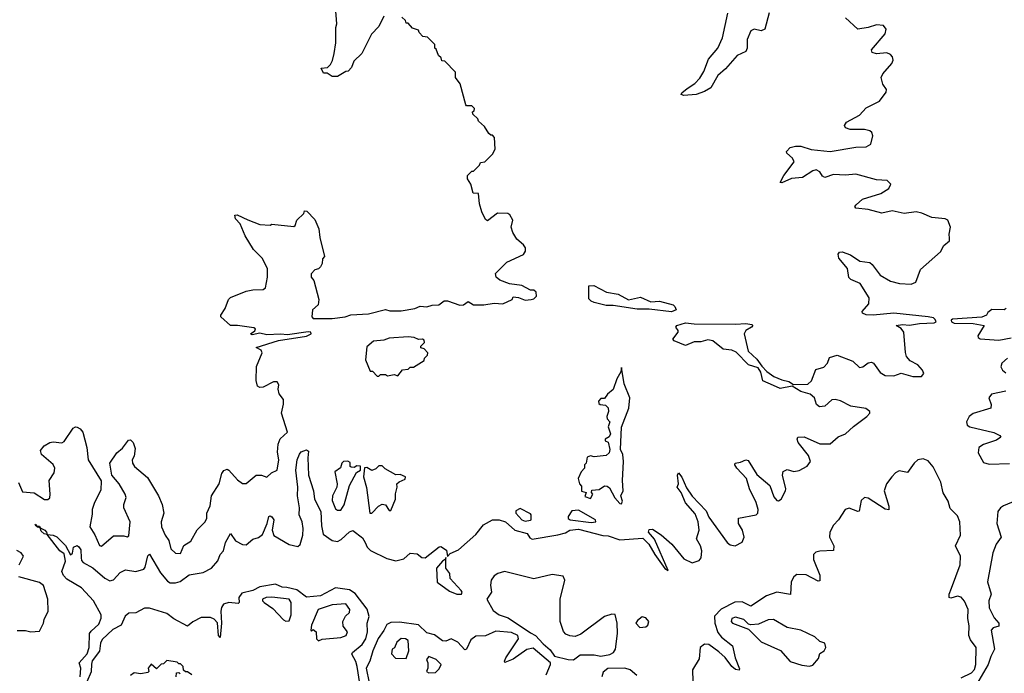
# Model space of a CAD drawing. Extents: x 2494159 to 2685562, y 773219 to 915170.
# Tile 113 of 201: x 2660081 to 2665796, y 801655 to 805450. Entities that reach past the tile are written whole.
import ezdxf

# ---------------------------------------------------------------- set-up
doc = ezdxf.new("R2010")
doc.units = 0

msp = doc.modelspace()

# ---------------------------------------------------------------- linework, layer by layer
at = {"layer": '0CON10XD'}
for points in [[(2662195, 805470), (2662165, 805410), (2662122.5, 805365), (2662066.1, 805253.9), (2662020.7, 805209.3), (2662007, 805173), (2661988.3, 805151.7), (2661975, 805150), (2661925, 805120), (2661895, 805120), (2661865, 805140), (2661845, 805140), (2661831.7, 805168.3), (2661867, 805173), (2661885, 805190), (2661897, 805213), (2661906.4, 805253.6), (2661916.4, 805316.4), (2661916.7, 805405), (2661922.5, 805425), (2661913.3, 805525)], [(2660957.3, 802377.3), (2660985, 802353.3), (2661015, 802350), (2661033.6, 802396.4), (2661075, 802422.5), (2661112, 802488), (2661157.5, 802535), (2661166.9, 802555), (2661167.1, 802585), (2661187, 802627), (2661193.8, 802685), (2661239.2, 802755), (2661254.2, 802815.8), (2661265, 802833.3), (2661285, 802840), (2661295, 802833.8), (2661345, 802778.8), (2661375, 802756.7), (2661385, 802756.7), (2661395, 802757.5), (2661454.1, 802805.9), (2661485, 802806.2), (2661515, 802793.3), (2661541.7, 802818.3), (2661576.2, 802835), (2661585.5, 802894.4), (2661577.9, 802937.9), (2661580.8, 802985), (2661593.6, 803016.4), (2661636.2, 803055), (2661600, 803165), (2661612.4, 803217.6), (2661611.5, 803245), (2661586.7, 803276.7), (2661580.8, 803305), (2661585, 803330), (2661575, 803346.7), (2661555, 803348), (2661494.3, 803315.7), (2661475, 803314.2), (2661461.5, 803321.5), (2661453.1, 803355), (2661455.6, 803435.6), (2661488, 803515), (2661481.7, 803531.7), (2661453.9, 803546.1), (2661582.4, 803587.6), (2661745, 803612.9), (2661772.5, 803625), (2661770, 803635), (2661755, 803638), (2661635, 803620), (2661595, 803624.5), (2661515, 803619.6), (2661475, 803630), (2661430.7, 803620.7), (2661420, 803625), (2661446.7, 803643.3), (2661450, 803655), (2661440.7, 803660.7), (2661345.9, 803674.1), (2661305, 803673.8), (2661248.8, 803725), (2661248.8, 803735), (2661273.3, 803773.3), (2661293.9, 803826.1), (2661305, 803837.5), (2661395.9, 803874.1), (2661435, 803882), (2661495, 803883.3), (2661507, 803893), (2661520, 803955), (2661520, 804005), (2661487.5, 804065), (2661437.5, 804115), (2661390, 804195), (2661360, 804265), (2661333, 804293), (2661330, 804315), (2661343, 804317), (2661405, 804287.5), (2661475, 804260), (2661535, 804257.5), (2661545, 804262.5), (2661671.7, 804248.3), (2661680, 804255), (2661690, 804285), (2661730, 804325), (2661735, 804340), (2661748.3, 804338.3), (2661795, 804290), (2661816.7, 804235), (2661822.5, 804185), (2661850, 804075), (2661838.3, 804061.7), (2661837.5, 804035), (2661827.5, 804015), (2661815, 804002.5), (2661795, 803997.5), (2661773.3, 803975), (2661773.3, 803955), (2661787.5, 803935), (2661817.5, 803825), (2661812.5, 803795), (2661780, 803765), (2661777.5, 803725), (2661784.2, 803714.2), (2661895, 803714.6), (2661970, 803725), (2662003.9, 803736.1), (2662105, 803741.4), (2662205, 803767.5), (2662229.6, 803759.5), (2662295, 803758.6), (2662375, 803772.5), (2662405, 803787.5), (2662445, 803782.2), (2662475, 803792), (2662513.9, 803793.9), (2662545, 803817.5), (2662565, 803817.5), (2662635, 803793.3), (2662656.7, 803795), (2662685, 803813.3), (2662715, 803794.6), (2662774.1, 803794.1), (2662835, 803803.6), (2662885, 803800.6), (2662940, 803825), (2662945, 803840), (2662977, 803837), (2663015, 803821.2), (2663050, 803825), (2663065, 803830), (2663080, 803845), (2663078.3, 803868.3), (2663065, 803880), (2663045, 803880), (2662995, 803906.7), (2662925, 803916.7), (2662868.3, 803938.3), (2662847.5, 803955), (2662843, 803977), (2662907.7, 804042.3), (2663005, 804087.5), (2663016.7, 804105), (2663016.7, 804125), (2663005, 804142.5), (2662965.9, 804175.9), (2662943.3, 804215), (2662933.3, 804245), (2662943.3, 804285), (2662926.8, 804316.8), (2662915, 804323.8), (2662855, 804325.8), (2662797, 804283), (2662785, 804290), (2662763.6, 804333.6), (2662750.7, 804380.7), (2662745, 804440), (2662713.6, 804443.6), (2662700, 804495), (2662680, 804525), (2662680, 804545), (2662705, 804570), (2662715, 804570), (2662750, 804605), (2662755, 804620), (2662780, 804625), (2662825, 804670), (2662841.7, 804698.3), (2662837.5, 804765), (2662825, 804780), (2662815, 804780), (2662805, 804790), (2662779.3, 804829.3), (2662745, 804860), (2662740, 804875), (2662711.7, 804901.7), (2662710, 804915), (2662718.3, 804921.7), (2662720, 804935), (2662705, 804950), (2662675, 804950), (2662670, 804955), (2662637, 805077), (2662610, 805115), (2662610, 805145), (2662548.3, 805208.3), (2662531.7, 805211.7), (2662528.3, 805228.3), (2662511.7, 805241.7), (2662498.3, 805278.3), (2662490, 805285), (2662490, 805305), (2662448.3, 805348.3), (2662421.7, 805351.7), (2662400, 805375), (2662395, 805390), (2662361.7, 805401.7), (2662335, 805430), (2662325, 805430), (2662320, 805445), (2662300, 805465)], [(2664455.6, 803325.6), (2664395, 803353.3), (2664382.8, 803402.8), (2664367.8, 803427.8), (2664311.6, 803445), (2664239.1, 803519.2), (2664215, 803530.5), (2664165, 803537.8), (2664105, 803586.1), (2664075, 803591.3), (2664035, 803580.2), (2663995, 803579.4), (2663945, 803558.4), (2663879.4, 803585), (2663872.2, 803595), (2663903.3, 803635), (2663903.3, 803645), (2663888.8, 803665), (2663896.2, 803675), (2663945, 803690.3), (2663995, 803684.1), (2664235, 803681.6), (2664295, 803686.8), (2664330.4, 803680.4), (2664337.1, 803675), (2664329.5, 803665), (2664295.9, 803645), (2664286.7, 803625), (2664308.9, 803525), (2664359.7, 803479.7), (2664387.8, 803437.8), (2664417.5, 803407.5), (2664457.7, 803377.7), (2664505, 803358.3), (2664545, 803348.3), (2664572.6, 803332.6), (2664655, 803333), (2664676.6, 803353.4), (2664701.9, 803418.1), (2664748.2, 803431.8), (2664769.8, 803455), (2664781, 803489), (2664825, 803501.4), (2664917.4, 803467.4), (2664955, 803430.9), (2664975, 803434.2), (2665005, 803456.6), (2665025, 803461.5), (2665036.2, 803455), (2665075, 803401), (2665105, 803384), (2665155, 803383), (2665197.4, 803397.4), (2665265, 803378.5), (2665315, 803377.6), (2665328.4, 803395), (2665320.7, 803415), (2665295, 803445.7), (2665249.6, 803469.6), (2665228.7, 803495), (2665221.7, 803518.3), (2665213.8, 803635), (2665197.1, 803657.1), (2665167.5, 803675), (2665205, 803680), (2665245, 803675.5), (2665303.5, 803686.5), (2665389.9, 803690.1), (2665400, 803695), (2665395, 803710), (2665385, 803718.4), (2665355, 803725.3), (2665154.3, 803745.7), (2665035, 803734.6), (2664995, 803736.5), (2664972.5, 803745), (2664970.8, 803755), (2665010.3, 803799.7), (2665011.3, 803835), (2664959, 803919), (2664905, 803941.2), (2664893, 803953), (2664886, 804006), (2664836.1, 804065), (2664830.9, 804089.1), (2664840.3, 804099.7), (2664855, 804101.2), (2664902.5, 804085), (2664958.4, 804048.4), (2665015, 804039.3), (2665028.9, 804028.9), (2665075, 803965.9), (2665135, 803931), (2665187.9, 803917.9), (2665255, 803913.8), (2665283.5, 803926.5), (2665310.3, 803999.7), (2665425, 804101.8), (2665445, 804139.5), (2665478.9, 804165), (2665478.8, 804181.2), (2665476.2, 804205), (2665482.9, 804245), (2665468, 804285), (2665453, 804293), (2665375, 804301.2), (2665316.9, 804326.9), (2665284.3, 804334.3), (2665215, 804323.8), (2665145, 804340.5), (2665085, 804326), (2665005, 804347.8), (2664934.2, 804355), (2664929.2, 804365), (2664935.7, 804375), (2664972.1, 804407.9), (2665078.6, 804441.4), (2665125, 804469.4), (2665137.2, 804495), (2665116.1, 804516.1), (2665055, 804519.4), (2664935, 804552.4), (2664875, 804547.1), (2664805, 804551.2), (2664755, 804533.8), (2664741.2, 804541.2), (2664725, 804567.2), (2664705, 804577.8), (2664685, 804572.5), (2664625, 804534.4), (2664561.5, 804528.5), (2664505, 804503.1), (2664494.2, 804505), (2664516.5, 804545), (2664577.1, 804625), (2664567.3, 804645), (2664534.5, 804675), (2664531.1, 804685), (2664553, 804707), (2664584, 804716), (2664615, 804715.3), (2664675, 804695.6), (2664785, 804684.1), (2664935, 804710.5), (2664995, 804711.7), (2665022, 804728), (2665032.3, 804775), (2665026.8, 804795), (2665015.4, 804805), (2664985, 804812.1), (2664902.2, 804812.2), (2664875, 804822.7), (2664868.1, 804835), (2664880, 804855), (2664956.2, 804895), (2664995, 804938), (2665072.6, 804977.4), (2665110.1, 805029.9), (2665112.2, 805045), (2665090.7, 805075), (2665081.8, 805115), (2665091.1, 805135), (2665143.8, 805195), (2665151.1, 805215), (2665147.6, 805235), (2665135, 805248.8), (2665115, 805257), (2665055, 805250.8), (2665029.1, 805259.1), (2665025.8, 805275), (2665105, 805367.8), (2665110.5, 805395), (2665095, 805416.2), (2665055, 805420.4), (2665005, 805404.4), (2664945, 805394.7), (2664875, 805461.6)], [(2664430.8, 805489.2), (2664405.6, 805394.4), (2664385, 805385.9), (2664345, 805394.2), (2664325.2, 805384.8), (2664302.7, 805335), (2664303.6, 805285), (2664296.2, 805265), (2664245, 805241.9), (2664177.7, 805165), (2664133.4, 805126.6), (2664092.1, 805055), (2664055, 805032.4), (2664006.7, 805015), (2663935, 805010.5), (2663920, 805015), (2663924, 805025), (2663955, 805050.9), (2664000.4, 805079.5), (2664028.8, 805111.2), (2664051.3, 805148.7), (2664078.6, 805221.4), (2664133.4, 805285), (2664160, 805345), (2664191.6, 805488.4)], [(2663865, 803754.1), (2663735, 803770), (2663665, 803769.6), (2663525, 803791.1), (2663485, 803789.5), (2663415, 803808), (2663397.5, 803815), (2663385, 803830), (2663383.8, 803905), (2663413.9, 803906.1), (2663487.9, 803867.9), (2663555, 803855.4), (2663615, 803824.3), (2663685, 803839.5), (2663745, 803812.7), (2663795, 803815.3), (2663874, 803795), (2663884.6, 803785), (2663891.4, 803765), (2663865, 803754.1)], [(2665806.8, 803773.2), (2665795, 803764.4), (2665723, 803767), (2665700.7, 803749.3), (2665693.3, 803735), (2665666.4, 803723.6), (2665495, 803711.8), (2665488.2, 803705), (2665488.9, 803695), (2665505, 803687.2), (2665615, 803686.9), (2665680, 803675), (2665641.6, 803615), (2665643.7, 803603.7), (2665656.5, 803596.5), (2665765, 803589.4), (2665835, 803602.4)], [(2662165, 803380), (2662175, 803390), (2662205, 803390), (2662215, 803382.5), (2662255, 803390), (2662275, 803382.5), (2662303, 803417), (2662335, 803420), (2662348.3, 803431.7), (2662367, 803433), (2662428.3, 803471.7), (2662430, 803485), (2662448.3, 803501.7), (2662450, 803515), (2662428.3, 803538.3), (2662410, 803545), (2662410, 803555), (2662430, 803575), (2662428.3, 803588.3), (2662420, 803595), (2662395, 803592.5), (2662370, 803605), (2662335, 803609.2), (2662225, 803600.6), (2662195, 803590), (2662135, 803583.3), (2662095, 803550), (2662087.5, 803475), (2662115, 803410), (2662128.3, 803408.3), (2662155, 803380), (2662165, 803380)], [(2665815, 803483.9), (2665781.2, 803455), (2665775.3, 803435), (2665786, 803415), (2665805, 803400.3)], [(2663575, 802638.8), (2663580, 802655), (2663571.2, 802685), (2663583.8, 802715), (2663579.4, 802775), (2663586, 802885), (2663582.5, 802925), (2663568.9, 802955), (2663574.6, 803084.6), (2663616.2, 803195), (2663623.3, 803255), (2663588.8, 803335), (2663575, 803430), (2663570, 803405), (2663546.7, 803365), (2663525, 803302.5), (2663493.6, 803276.4), (2663475, 803250), (2663455, 803250), (2663440, 803235), (2663441.7, 803221.7), (2663450, 803215), (2663481.7, 803211.7), (2663496.4, 803196.4), (2663498.8, 803175), (2663488.8, 803145), (2663491.7, 803131.7), (2663506.2, 803115), (2663497.5, 803085), (2663510, 803045), (2663503, 803027), (2663480, 803015), (2663480, 803005), (2663497, 802997), (2663506, 802955), (2663502, 802935), (2663485, 802918.8), (2663415, 802912.5), (2663395, 802917.5), (2663375, 802910), (2663370, 802875), (2663360, 802865), (2663360, 802845), (2663340, 802825), (2663322.5, 802785), (2663330, 802755), (2663341.7, 802741.7), (2663341.7, 802711.7), (2663370, 802705), (2663361.7, 802681.7), (2663395, 802670), (2663407.5, 802695), (2663400, 802705), (2663401.7, 802718.3), (2663445, 802722.5), (2663475, 802742.5), (2663491.7, 802741.7), (2663505, 802732.5), (2663535, 802673.3), (2663565, 802640), (2663575, 802638.8)], [(2660431.2, 801635), (2660436.2, 801685), (2660426.2, 801715), (2660471.9, 801768.1), (2660483.9, 801805), (2660487.1, 801885), (2660495, 801899.2), (2660540.2, 801939.8), (2660554.6, 801975), (2660554.6, 801995), (2660508.6, 802075), (2660440.4, 802150.4), (2660355, 802200.9), (2660335, 802222.5), (2660326.2, 802245), (2660346, 802305), (2660338.8, 802348.8), (2660313.3, 802365), (2660240, 802460), (2660223.9, 802463.9), (2660205, 802480), (2660200, 802500), (2660185, 802502.5), (2660170, 802515), (2660175, 802520), (2660180, 802510), (2660195, 802510), (2660200, 802500), (2660227.5, 802485), (2660237.5, 802475), (2660240, 802460), (2660275, 802456.7), (2660296.4, 802446.4), (2660346.4, 802396.4), (2660375, 802343.3), (2660387, 802353), (2660393.6, 802386.4), (2660413.8, 802396.2), (2660425, 802390), (2660435, 802372.5), (2660436.9, 802325), (2660439.4, 802309.4), (2660448.6, 802298.5), (2660505, 802267.3), (2660575, 802207.5), (2660605, 802192.2), (2660625, 802198.1), (2660665, 802240), (2660695, 802256.5), (2660755, 802246.2), (2660800.9, 802259.1), (2660809.5, 802270.5), (2660825, 802336.7), (2660835, 802346.7), (2660898.8, 802238.8), (2660939.3, 802189.3), (2660955, 802180), (2660985, 802180), (2661012.3, 802187.7), (2661065, 802226.1), (2661145, 802239.3), (2661193.8, 802266.2), (2661231.5, 802308.5), (2661245.4, 802345), (2661263.1, 802366.9), (2661276.5, 802413.5), (2661305, 802466.7), (2661334, 802424), (2661375, 802401.8), (2661395, 802400), (2661435, 802432.9), (2661466.8, 802443.3), (2661490, 802460), (2661517.7, 802525), (2661526.2, 802565), (2661535, 802568.9), (2661545, 802563.1), (2661556.2, 802545), (2661547.2, 802485), (2661556.5, 802455), (2661645, 802403.2), (2661695, 802390.4), (2661708.2, 802401.8), (2661723.8, 802456.2), (2661727.2, 802495), (2661720.5, 802535), (2661703.2, 802575), (2661705.3, 802615.3), (2661693.2, 802685), (2661694.7, 802735), (2661684.2, 802834.2), (2661692.1, 802895), (2661705, 802926.7), (2661715, 802940), (2661745, 802952.5), (2661756.7, 802945), (2661752.5, 802905), (2661756.7, 802805), (2661786.7, 802715), (2661791.8, 802665), (2661828.8, 802595), (2661832.1, 802512), (2661843.3, 802463.3), (2661895, 802425.8), (2661925, 802421.1), (2661947.6, 802432.5), (2661995, 802476.8), (2662015, 802484.6), (2662071.4, 802441.4), (2662085.3, 802415), (2662097.7, 802387.7), (2662118.1, 802368.1), (2662212.2, 802322.2), (2662265, 802308), (2662309.9, 802320.1), (2662347.2, 802352.8), (2662387.7, 802347.7), (2662415, 802327.1), (2662435, 802325.6), (2662515, 802390), (2662525, 802390.6), (2662558.9, 802368.9), (2662565, 802333.8), (2662580, 802350), (2662627.8, 802372.2), (2662728.5, 802461.5), (2662773.6, 802516.4), (2662825, 802545.5), (2662863.3, 802545), (2662900.4, 802535), (2662955.8, 802485.8), (2663026.4, 802466.4), (2663041.5, 802441.5), (2663055, 802433.6), (2663205, 802459), (2663248.9, 802471.1), (2663275, 802485.3), (2663325, 802491.3), (2663465, 802455.3), (2663497.3, 802452.7), (2663565, 802430.3), (2663698.8, 802438.8), (2663732.9, 802405), (2663766.7, 802345), (2663825, 802264.2), (2663845, 802252.5), (2663765, 802432.9), (2663730.8, 802475), (2663735, 802490), (2663755, 802491.9), (2663805, 802459.5), (2663865.9, 802405), (2663935, 802319.2), (2663985, 802296.8), (2664025, 802310), (2664035.9, 802325), (2664040, 802365), (2664033.2, 802395), (2664008.9, 802435), (2664025.2, 802485), (2664019.2, 802535), (2664001.3, 802581.3), (2663945.3, 802645), (2663920.8, 802705), (2663897.9, 802735), (2663905.4, 802755), (2663900, 802805), (2663905, 802818), (2663925, 802794.2), (2663952.2, 802732.2), (2663984.2, 802684.2), (2664065, 802597.8), (2664081.5, 802561.5), (2664187.5, 802415), (2664205, 802400.8), (2664234.3, 802394.3), (2664275, 802415.7), (2664287.1, 802445), (2664275.8, 802485), (2664252.5, 802525), (2664253.9, 802556.1), (2664355, 802574.5), (2664364.7, 802585.3), (2664368.2, 802605), (2664356, 802646), (2664317.5, 802725), (2664300.5, 802785), (2664242.8, 802845), (2664232.5, 802865), (2664234.7, 802875.3), (2664265, 802880.3), (2664295, 802894.5), (2664310.1, 802890.1), (2664359.9, 802809.9), (2664435.9, 802745), (2664458.8, 802678.8), (2664475, 802657.8), (2664485, 802655.5), (2664501.5, 802665), (2664525.3, 802715), (2664527.8, 802725), (2664508.4, 802805), (2664512.9, 802827.1), (2664535, 802838.5), (2664575, 802826.1), (2664605, 802832.7), (2664652.3, 802857.7), (2664670.3, 802885), (2664659, 802919), (2664600.3, 802995), (2664593.8, 803015), (2664597.5, 803025), (2664635, 803028.3), (2664725, 802988), (2664785, 802988.2), (2664831.2, 803028.8), (2664875, 803045.4), (2664921.2, 803088.8), (2664998.5, 803145), (2665016.4, 803165), (2665015.5, 803175), (2664992.6, 803192.6), (2664905, 803205.2), (2664845, 803236.3), (2664815, 803244.8), (2664795, 803242.6), (2664755, 803205.7), (2664722.9, 803202.8), (2664705.4, 803215), (2664695.1, 803255.1), (2664670, 803275), (2664615, 803291.7), (2664565, 803322), (2664495, 803309.2), (2664455.6, 803325.6)], [(2665805, 803292.8), (2665722.5, 803275), (2665706, 803255), (2665720, 803215), (2665717.8, 803195), (2665615, 803164), (2665591.4, 803145), (2665575.8, 803115), (2665581.5, 803095), (2665596.7, 803085), (2665735, 803052.4), (2665770.6, 803035), (2665775.6, 803025), (2665751.2, 803008.8), (2665675, 802983.1), (2665648.2, 802965), (2665645.3, 802935), (2665675, 802878.5), (2665709, 802869), (2665826.7, 802873.3)], [(2660073.2, 802763.2), (2660097.9, 802707.9), (2660165, 802702.1), (2660225, 802664.4), (2660245, 802664.2), (2660255.4, 802674.6), (2660258.5, 802695), (2660251.4, 802775), (2660281.7, 802818.3), (2660285.7, 802845), (2660275, 802868), (2660207.5, 802925), (2660201.2, 802948.8), (2660223.8, 802975), (2660255, 802995.7), (2660275, 802999.2), (2660325, 802993.8), (2660338.8, 803001.2), (2660391.7, 803078.3), (2660405, 803086.2), (2660415, 803084.2), (2660431.2, 803075), (2660447.5, 803055), (2660471.4, 802965), (2660478.8, 802895), (2660553, 802773), (2660552.7, 802717.3), (2660515, 802647.5), (2660501.4, 802605), (2660501.7, 802578.3), (2660488, 802505), (2660517.9, 802457.9), (2660545, 802397.5), (2660555, 802392.5), (2660626.2, 802453.8), (2660685, 802452.5), (2660705, 802446.7), (2660715, 802452.5), (2660721.9, 802535), (2660686, 802615), (2660686, 802635), (2660698.8, 802675), (2660693.8, 802695), (2660657.5, 802755), (2660616, 802806), (2660604, 802875), (2660644.3, 802935.7), (2660677.8, 802962.2), (2660712.3, 803007.7), (2660725, 803011.2), (2660739.2, 802995), (2660750.4, 802960.5), (2660746, 802915), (2660734, 802895), (2660736, 802875), (2660748, 802855), (2660822.2, 802792.2), (2660885.7, 802685), (2660908.1, 802635), (2660917.8, 802585), (2660903.1, 802535), (2660903.9, 802505), (2660925, 802456), (2660946, 802425), (2660957.3, 802377.3)], [(2661925, 802602), (2661945, 802602.5), (2661965, 802633.8), (2661994.5, 802745.5), (2662035, 802820), (2662060, 802835), (2662058.3, 802858.3), (2662035, 802860), (2662025, 802850), (2662005, 802852.5), (2662000, 802855), (2661998.3, 802878.3), (2661985, 802887.5), (2661960, 802885), (2661950, 802875), (2661943, 802847), (2661910, 802825), (2661924.5, 802754.4), (2661921.1, 802735), (2661896.5, 802685), (2661895, 802657.5), (2661915, 802610), (2661925, 802602)], [(2665545, 801629.2), (2665605, 801657.9), (2665622.6, 801677.4), (2665631.7, 801705), (2665633.1, 801805), (2665599.6, 801849.6), (2665590.5, 801875), (2665591.2, 801931.2), (2665583.9, 801973.9), (2665587.1, 802025), (2665564.3, 802074.3), (2665545, 802096.9), (2665525, 802102.8), (2665485, 802091.5), (2665475.6, 802095.6), (2665475.4, 802115), (2665490.1, 802149.9), (2665540.5, 802285), (2665541.3, 802335), (2665513.3, 802395), (2665542.8, 802457.2), (2665537.3, 802535), (2665525, 802568.8), (2665481.1, 802611.1), (2665471, 802655), (2665442, 802702), (2665428.3, 802765), (2665384, 802854), (2665355, 802889), (2665325, 802899.8), (2665295, 802894.3), (2665272, 802875), (2665235, 802821.5), (2665185, 802829.5), (2665165, 802819.7), (2665144.1, 802795.9), (2665112.7, 802755), (2665099.4, 802715), (2665126.5, 802625), (2665125, 802604.2), (2665105, 802607.5), (2665005, 802671), (2664985.3, 802674.7), (2664965, 802658.6), (2664954.5, 802595.5), (2664945, 802593.8), (2664895, 802613.5), (2664872, 802605)], [(2662125, 802584), (2662164.1, 802625.9), (2662185, 802636.2), (2662205, 802632.5), (2662225, 802600), (2662235, 802600), (2662262, 802665), (2662262.3, 802697.7), (2662272.5, 802735), (2662270, 802755), (2662283, 802767), (2662318.3, 802781.7), (2662320, 802795), (2662289.3, 802809.3), (2662265, 802807.5), (2662203, 802843), (2662185, 802860), (2662165, 802860), (2662148.3, 802841.7), (2662125, 802832.5), (2662095, 802850), (2662081.7, 802848.3), (2662076.7, 802795), (2662094.3, 802734.3), (2662114, 802585), (2662125, 802584)], [(2665885, 802665.8), (2665792.3, 802627.7), (2665773.4, 802615), (2665759.3, 802595), (2665751.9, 802525), (2665777.7, 802445), (2665749.7, 802405), (2665729.1, 802355), (2665697.8, 802185), (2665720, 802115), (2665707.1, 802075), (2665709.1, 802035), (2665737.6, 801977.6), (2665763.5, 801945), (2665765, 801928.8), (2665731.5, 801918.5), (2665719.1, 801905), (2665740, 801795), (2665717.5, 801752.5), (2665703, 801705), (2665635, 801588.9)], [(2663015, 802538.6), (2663045, 802543.3), (2663050, 802545), (2663050, 802575), (2663045, 802580), (2662985, 802612.5), (2662961.7, 802598.3), (2662960, 802585), (2662996.2, 802545), (2663015, 802538.6)], [(2663398.8, 802531.2), (2663425, 802534.4), (2663423.3, 802545), (2663325, 802602.5), (2663285, 802597.5), (2663264.2, 802565), (2663264.6, 802554.6), (2663275.7, 802545.7), (2663398.8, 802531.2)], [(2664872, 802605), (2664833.1, 802546.9), (2664804.3, 802515.7), (2664783.3, 802475), (2664781.6, 802445), (2664805.8, 802395), (2664805, 802367.5), (2664725, 802364.4), (2664702.3, 802357.7), (2664689.3, 802345), (2664687.7, 802315), (2664724.7, 802225), (2664725, 802192), (2664715, 802190), (2664646.5, 802226.5), (2664591.9, 802228.1), (2664574.1, 802215.9), (2664559.5, 802185), (2664555, 802112.1), (2664475, 802126.1), (2664416.1, 802103.9), (2664325, 802044.4), (2664275, 802069.3), (2664232, 802068), (2664153.4, 802026.6), (2664113.9, 801986.1), (2664115.4, 801945), (2664132.6, 801892.6), (2664154.1, 801864.1), (2664218, 801815), (2664234.6, 801745.4), (2664258.9, 801681.1), (2664256.9, 801673.1), (2664235, 801676.9), (2664215, 801693.4), (2664175.9, 801745.9), (2664138.6, 801778.6), (2664081.6, 801821.6), (2664055, 801824.7), (2664030.5, 801805), (2664025, 801738.1), (2663985.4, 801675), (2663988.2, 801608.2)], [(2660078.1, 802285), (2660103.8, 802335), (2660090, 802355), (2660065, 802367.9)], [(2662645, 802114.3), (2662649.2, 802125), (2662644.2, 802135), (2662580.6, 802205), (2662578.1, 802235), (2662555.4, 802265.5), (2662555, 802327.5), (2662553, 802317), (2662535, 802306.9), (2662500, 802265), (2662504.5, 802184.5), (2662575, 802131.4), (2662617.5, 802115), (2662645, 802114.3)], [(2663295, 801733.7), (2663335, 801762.1), (2663415, 801761.4), (2663455, 801754.4), (2663506.2, 801763.8), (2663528.3, 801775), (2663539.5, 801795), (2663550.4, 801885), (2663549.7, 801945), (2663536.7, 801996.7), (2663518.2, 801998.2), (2663475, 801984.7), (2663338.3, 801881.7), (2663305, 801869.4), (2663275, 801872.4), (2663251.9, 801881.9), (2663237, 801897), (2663219, 801955), (2663218, 802085), (2663244.4, 802195), (2663235, 802219), (2663170.9, 802229.1), (2663065, 802203.5), (2662895, 802246.7), (2662856.9, 802235), (2662835, 802220.9), (2662816.9, 802195), (2662812.9, 802167.1), (2662819.4, 802125), (2662793.3, 802085), (2662829.1, 802019.1), (2662863.8, 801995), (2662917, 801976.9), (2663045, 801889.3), (2663075.2, 801875.2), (2663120, 801825), (2663161, 801791), (2663185.5, 801755), (2663265, 801735.4), (2663295, 801733.7)], [(2660065.9, 801904.1), (2660115, 801903.8), (2660145, 801896), (2660195, 801900), (2660220, 801945), (2660223, 801967), (2660246.2, 802015), (2660243.8, 802085), (2660220, 802165), (2660195, 802181.2), (2660075.5, 802215.6)], [(2662055.3, 801595), (2662040.4, 801695), (2662032.5, 801722.5), (2662008.9, 801765), (2662013.3, 801775), (2662068.7, 801821.3), (2662089.7, 801855), (2662099.3, 801895), (2662097.2, 801945), (2662109.3, 801985), (2662097.1, 802027.1), (2662028, 802118), (2661995, 802140.2), (2661915, 802151.3), (2661827.8, 802105), (2661746, 802096), (2661690.4, 802140.4), (2661632.5, 802152.5), (2661605, 802154.1), (2661565, 802171.6), (2661475, 802157.2), (2661434.3, 802135), (2661370.5, 802119.5), (2661353.3, 802095), (2661354.3, 802065.7), (2661349.1, 802060.9), (2661295, 802066.3), (2661264.4, 802055.7), (2661252.8, 802037.2), (2661248.4, 802015), (2661253.3, 801945), (2661245, 801862.9), (2661234.2, 801875), (2661228.2, 801948.2), (2661209.6, 801969.6), (2661188.6, 801978.6), (2661135, 801978.5), (2661086.5, 801953.5), (2661055, 801928.2), (2660975, 801971.1), (2660935, 802001.4), (2660835, 802032.8), (2660805, 802032.1), (2660755, 802005.4), (2660715, 802004.6), (2660693.6, 801986.4), (2660670.8, 801935), (2660621.7, 801908.3), (2660559.1, 801850.9), (2660549.5, 801830.5), (2660545, 801783.8), (2660502.4, 801727.6), (2660497.5, 801707.5), (2660495, 801663.3), (2660471.2, 801605)], [(2661625, 801957.5), (2661645, 801960), (2661656.7, 801995), (2661656.8, 802066.8), (2661646, 802085), (2661545, 802096.8), (2661512.5, 802095), (2661491.2, 802085), (2661490.8, 802075), (2661499.2, 802065), (2661550.9, 802030.9), (2661612.5, 801965), (2661625, 801957.5)], [(2661815, 801843.3), (2661836.4, 801853.6), (2661945, 801862), (2661976.2, 801875), (2661983.3, 801895), (2661959.2, 801929.2), (2661957.5, 801955), (2661972.7, 801987.3), (2661995, 802007.5), (2661998, 802025), (2661975, 802058.8), (2661895, 802052), (2661812.5, 802025), (2661774, 801935), (2661770, 801905), (2661775, 801900), (2661785, 801910), (2661802.5, 801895), (2661803.3, 801855), (2661815, 801843.3)], [(2663680.4, 801920.4), (2663715, 801924.2), (2663727.5, 801935), (2663732, 801955), (2663715, 801977.5), (2663695, 801982.5), (2663667.9, 801962.1), (2663658, 801945), (2663680.4, 801920.4)], [(2664665, 801696.7), (2664685, 801702.5), (2664718.3, 801741.7), (2664725, 801770), (2664750, 801785), (2664760, 801805), (2664755, 801830), (2664725, 801840), (2664697, 801867), (2664615, 801906.2), (2664535, 801920), (2664456.4, 801966.4), (2664425, 801966.2), (2664369.5, 801940.5), (2664325.7, 801935.7), (2664310.8, 801940.8), (2664285, 801966.9), (2664235, 801980), (2664215, 801972.5), (2664211.2, 801955), (2664217.5, 801945), (2664310.4, 801910.5), (2664385, 801837.5), (2664496.7, 801786.7), (2664553, 801723), (2664621.7, 801701.7), (2664665, 801696.7)], [(2663137.2, 801645), (2663162.2, 801705), (2663161.3, 801715), (2663060.8, 801800.8), (2663025, 801793.4), (2662945, 801736.5), (2662897, 801717), (2662894.6, 801725), (2662903.5, 801745), (2662976.6, 801855), (2662971.8, 801875), (2662935, 801890.8), (2662845, 801899.1), (2662785, 801871.7), (2662728.6, 801871.4), (2662700.2, 801849.8), (2662675, 801795.8), (2662665, 801791.9), (2662625, 801834.8), (2662585, 801855.4), (2662555, 801842.4), (2662535, 801843.6), (2662489, 801879), (2662445, 801890.7), (2662395.7, 801935.7), (2662285, 801952.2), (2662235, 801949.3), (2662211.2, 801938.8), (2662195, 801902.9), (2662162.2, 801857.8), (2662130.7, 801785), (2662113.5, 801725), (2662091.2, 801685), (2662109.1, 801599.1)], [(2662325, 801740), (2662340, 801785), (2662336.2, 801845), (2662320, 801855), (2662295, 801856.7), (2662270, 801835), (2662256.4, 801803.6), (2662242.5, 801795), (2662238.3, 801768.3), (2662263, 801743), (2662325, 801740)], [(2661080, 801645), (2661055, 801662.5), (2661042.5, 801662.5), (2661032.5, 801672.5), (2661030, 801695), (2661015, 801710), (2661005, 801710), (2660995, 801720), (2660935, 801730), (2660915, 801710), (2660901.7, 801708.3), (2660875, 801680), (2660845, 801707.5), (2660827.5, 801685), (2660830, 801665), (2660825, 801660), (2660785, 801652.5), (2660745, 801657.5), (2660725, 801642.5)], [(2662455, 801657.5), (2662495, 801660), (2662515, 801680), (2662527.5, 801705), (2662497.5, 801735), (2662455, 801752.5), (2662442.5, 801735), (2662450, 801715), (2662450, 801685), (2662442.5, 801665), (2662455, 801657.5)], [(2663662.7, 801642.7), (2663624.6, 801674.6), (2663594.1, 801684.1), (2663495, 801683.2), (2663467.8, 801662.2), (2663459.7, 801635)], [(2660990, 801635), (2660991.7, 801658.3), (2661005, 801660), (2661011.7, 801651.7)]]:
    msp.add_lwpolyline(points, dxfattribs=at)

doc.saveas('drawing.dxf')
